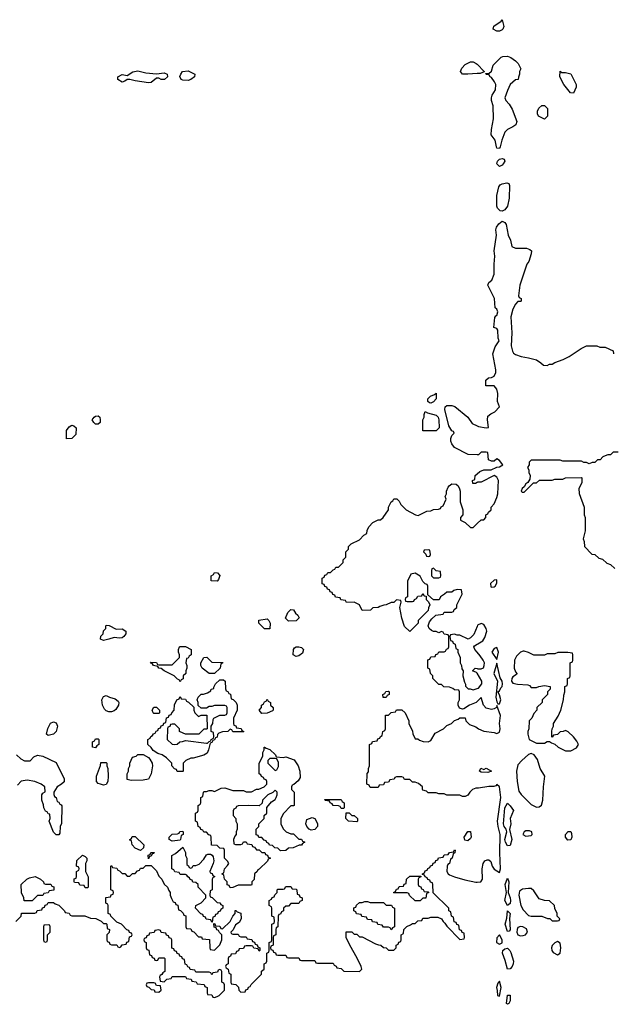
# Model space of a CAD drawing. Header units: inches. Extents: x 2701622 to 2964296, y 496201 to 720542.
# Tile 188 of 256: x 2776534 to 2781032, y 703503 to 710962. Entities that reach past the tile are written whole.
import ezdxf

# ---------------------------------------------------------------- set-up
doc = ezdxf.new("R2010")
doc.units = ezdxf.units.IN
doc.header["$MEASUREMENT"] = 0
for name, color, linetype in [('C7770', 7, 'Continuous'), ('C7771', 7, 'Continuous'), ('C7780', 7, 'Continuous'), ('C7781', 7, 'Continuous')]:
    doc.layers.add(name, color=color, linetype=linetype)

msp = doc.modelspace()

# ---------------------------------------------------------------- linework, layer by layer
at = {"layer": 'C7770', "color": 4, "elevation": 12}
for points in [[(2779650, 708058), (2779640.4, 708060.4), (2779626, 708070), (2779628, 708090), (2779646, 708110), (2779678, 708122), (2779690, 708132), (2779691.3, 708090), (2779670, 708068)], [(2779690, 707848), (2779588.4, 707848.4), (2779589.1, 707930.9), (2779598, 707950), (2779598, 707970), (2779607.3, 707992.7), (2779623.6, 707983.6), (2779690, 707964.7), (2779704.7, 707950), (2779711.3, 707930), (2779712, 707870)], [(2776890, 707786), (2776888, 707790), (2776889, 707850), (2776910, 707878), (2776930, 707890.8), (2776945.4, 707885.4), (2776962, 707870), (2776959.6, 707820.4), (2776930, 707788)], [(2777110, 707899), (2777095.3, 707910), (2777084, 707930), (2777098, 707950), (2777110, 707958), (2777130, 707962), (2777142, 707950), (2777144.7, 707930), (2777144.7, 707910), (2777130, 707899)], [(2779630, 706946), (2779598, 706942), (2779594, 706930), (2779612.7, 706912.7), (2779618, 706898), (2779630, 706894), (2779642, 706898), (2779646, 706910), (2779642, 706942)], [(2778030, 706708), (2777986, 706710), (2777986, 706750), (2778002, 706758), (2778010, 706774), (2778032.7, 706772.7), (2778051.1, 706751.1), (2778039.6, 706720.4)], [(2779670, 706806), (2779658, 706802), (2779654, 706790), (2779654, 706750), (2779670, 706734), (2779710, 706734), (2779722, 706738), (2779726, 706750), (2779722, 706782), (2779690, 706786)], [(2778570, 706406), (2778548.4, 706428.4), (2778566, 706470), (2778590, 706494), (2778610, 706492), (2778624.7, 706464.7), (2778642, 706450), (2778652, 706430), (2778630, 706408)], [(2778390, 706346), (2778346, 706390), (2778347.3, 706412.7), (2778410, 706422), (2778422, 706410), (2778432, 706390), (2778430, 706348)], [(2777265.4, 706345.4), (2777310, 706346), (2777338, 706330), (2777338, 706310), (2777324.7, 706290), (2777310, 706279), (2777290, 706275.3), (2777250, 706282), (2777210, 706268.7), (2777170, 706258), (2777146, 706270), (2777148.4, 706291.6), (2777166, 706310), (2777168.4, 706331.6), (2777186, 706350), (2777186, 706370), (2777190, 706374), (2777211.6, 706371.6)], [(2777750, 705946), (2777742, 705962), (2777730, 705966), (2777706, 705990), (2777628.4, 706028.4), (2777607.3, 706047.3), (2777588.4, 706048.4), (2777582, 706062), (2777548.4, 706068.4), (2777542, 706082), (2777530, 706086), (2777526, 706094), (2777570, 706092), (2777578, 706078), (2777590, 706074), (2777690, 706074), (2777746, 706130), (2777746, 706150), (2777738, 706170), (2777738, 706190), (2777746, 706210), (2777750, 706214), (2777790, 706214), (2777834, 706190), (2777834, 706150), (2777819.6, 706140.4), (2777810, 706126), (2777798, 706122), (2777794, 706090), (2777802, 706070), (2777802, 706050), (2777794, 706030), (2777794, 706010), (2777774, 705990), (2777772.7, 705967.3), (2777758, 705962)], [(2778630, 706138), (2778606, 706150), (2778608.4, 706191.6), (2778616.4, 706203.6), (2778628.9, 706211.1), (2778650, 706211), (2778670, 706204.7), (2778684.7, 706190), (2778676.8, 706163.2), (2778650, 706142)], [(2777970, 706008), (2777918, 706050), (2777908, 706070), (2777908, 706090), (2777928.7, 706131.3), (2777951.6, 706131.6), (2777990, 706094), (2778072.7, 706092.7), (2778070, 706086), (2778058, 706082), (2778054, 706050), (2778010, 706008)], [(2778230, 705566), (2778150, 705568), (2778142, 705582), (2778130, 705586), (2778111.6, 705568.4), (2778070, 705568), (2778043.6, 705556.4), (2778032.7, 705547.3), (2778030, 705526), (2778018, 705522), (2778010, 705506), (2777998, 705502), (2777990, 705486), (2777978, 705482), (2777966, 705430), (2777954.4, 705405.6), (2777930, 705389), (2777850, 705368), (2777830, 705368), (2777794, 705350), (2777774, 705330), (2777774, 705270), (2777770, 705266), (2777727.3, 705267.3), (2777722, 705282), (2777707.3, 705287.3), (2777686, 705310), (2777686, 705330), (2777648, 705370), (2777612.9, 705392.9), (2777582, 705402), (2777545.2, 705425.2), (2777530, 705448), (2777506, 705470), (2777506, 705510), (2777522, 705518), (2777527.3, 705532.7), (2777542, 705538), (2777547.3, 705552.7), (2777562, 705558), (2777567.3, 705572.7), (2777582, 705578), (2777587.3, 705592.7), (2777602, 705598), (2777607.3, 705612.7), (2777622, 705618), (2777627.3, 705632.7), (2777642, 705638), (2777647.3, 705672.7), (2777662, 705678), (2777667.3, 705692.7), (2777682, 705698), (2777686, 705710), (2777706, 705730), (2777708.4, 705771.6), (2777726, 705810), (2777742, 705818), (2777750, 705834), (2777758, 705818), (2777790, 705814), (2777798, 705798), (2777812.7, 705792.7), (2777852.7, 705752.7), (2777854, 705730), (2777862, 705710), (2777890, 705682), (2777910, 705694), (2777952.7, 705692.7), (2777954, 705590), (2777950, 705586), (2777930, 705586), (2777891.6, 705548.4), (2777790, 705548), (2777750, 705566), (2777746, 705570), (2777746, 705590), (2777710, 705626), (2777690, 705626), (2777678, 705622), (2777672.7, 705607.3), (2777658, 705602), (2777654, 705590), (2777652, 705510), (2777690, 705474), (2777710, 705472), (2777727.3, 705472.7), (2777748.4, 705491.6), (2777767.3, 705492.7), (2777790, 705502), (2777950, 705482), (2777958, 705482), (2777970, 705494), (2777982, 705498), (2777986, 705510), (2778002, 705518), (2778006, 705530), (2778002, 705562), (2777986, 705570), (2777986, 705610), (2777998, 705630), (2778000.4, 705659.6), (2778006, 705670), (2778050, 705694), (2778090, 705694), (2778102, 705698), (2778106, 705710), (2778106, 705750), (2778102, 705762), (2778090, 705766), (2778010, 705766), (2777990, 705758), (2777970, 705758), (2777950, 705746), (2777910, 705746), (2777887.3, 705767.3), (2777886, 705790), (2777878, 705810), (2777886, 705830), (2777908.4, 705851.6), (2777927.3, 705852.7), (2777956.4, 705863.6), (2777982, 705878), (2777986, 705890), (2778006, 705894), (2778006, 705906), (2778018, 705930), (2778050, 705962), (2778079.6, 705959.6), (2778092, 705950), (2778092.7, 705892.7), (2778098, 705878), (2778112, 705872), (2778118, 705858), (2778132.7, 705852.7), (2778138, 705818), (2778152.7, 705812.7), (2778174, 705790), (2778182, 705770), (2778182, 705730), (2778154, 705670), (2778154, 705630), (2778158, 705618), (2778172.7, 705612.7), (2778178, 705598), (2778212.7, 705592.7), (2778218, 705578), (2778234, 705570)], [(2777210, 705718), (2777190, 705726), (2777178, 705738), (2777162, 705770), (2777158, 705810), (2777170, 705834), (2777190, 705842), (2777214, 705830), (2777258, 705818), (2777279.8, 705799.8), (2777284.7, 705790), (2777282, 705770), (2777263.6, 705736.4), (2777250, 705726), (2777230, 705718)], [(2778370, 705706), (2778348, 705730), (2778366, 705750), (2778366, 705770), (2778382, 705778), (2778390, 705794), (2778402, 705798), (2778410, 705814), (2778418, 705798), (2778434, 705790), (2778434, 705770), (2778454, 705750), (2778454, 705730), (2778450, 705726), (2778410, 705708)], [(2779310, 705826), (2779288, 705828), (2779286, 705850), (2779302, 705858), (2779308.4, 705871.6), (2779330, 705874), (2779334, 705870), (2779334, 705850), (2779318, 705842)], [(2777550, 705706), (2777546, 705710), (2777538, 705730), (2777550, 705754), (2777570, 705754), (2777594, 705730), (2777594, 705710), (2777590, 705706)], [(2776750, 705538), (2776738, 705550), (2776748.9, 705591.1), (2776768, 705632), (2776790, 705642), (2776810, 705634), (2776822, 705610), (2776810.9, 705569.1), (2776790, 705548.7)], [(2777110, 705446), (2777086, 705450), (2777086, 705490), (2777102, 705498), (2777110, 705514), (2777130, 705514), (2777134, 705510), (2777134, 705470), (2777118, 705462)], [(2778530, 705372), (2778550, 705378), (2778614, 705354), (2778644.7, 705310), (2778658, 705270), (2778659.6, 705220.4), (2778643.6, 705196.4), (2778612.7, 705167.3), (2778598, 705162), (2778594, 705150), (2778594, 705130), (2778614, 705110), (2778614, 705010), (2778610, 705006), (2778590, 705006), (2778530, 704946), (2778512.7, 704907.3), (2778512, 704870), (2778531.6, 704831.6), (2778554, 704810), (2778590, 704794), (2778610, 704794), (2778650, 704754), (2778670, 704754), (2778678, 704738), (2778694, 704730), (2778678, 704722), (2778670, 704708), (2778652.7, 704707.3), (2778607.3, 704687.3), (2778570, 704686), (2778551.6, 704668.4), (2778510, 704666), (2778490, 704686), (2778467.3, 704687.3), (2778450, 704706), (2778427.3, 704707.3), (2778422, 704722), (2778407.3, 704727.3), (2778402, 704742), (2778387.3, 704747.3), (2778370, 704766), (2778347.3, 704767.3), (2778342, 704782), (2778327.3, 704787.3), (2778326, 704830), (2778346, 704850), (2778346, 704870), (2778386, 704910), (2778387.3, 704932.7), (2778406, 704950), (2778407.3, 704992.7), (2778443.1, 705036.9), (2778470, 705054), (2778478, 705070), (2778486, 705090), (2778486, 705110), (2778470, 705126), (2778452, 705108), (2778414, 705090), (2778394, 705070), (2778374, 705050), (2778372.7, 705027.3), (2778350, 705006), (2778270, 705008), (2778190, 705006), (2778178, 705002), (2778172, 704988), (2778158, 704982), (2778152.7, 704967.3), (2778152.7, 704932.7), (2778172, 704910), (2778172, 704890), (2778182, 704870), (2778182, 704830), (2778174, 704810), (2778174, 704790), (2778163.6, 704776.4), (2778154, 704750), (2778158, 704718), (2778170, 704714), (2778210, 704714), (2778222, 704718), (2778230, 704734), (2778250, 704734), (2778258, 704718), (2778292.7, 704712.7), (2778298, 704698), (2778312.7, 704692.7), (2778330, 704674), (2778350, 704674), (2778370, 704654), (2778392.7, 704652.7), (2778398, 704638), (2778412.7, 704632.7), (2778418, 704618), (2778434, 704610), (2778418, 704602), (2778412.7, 704587.3), (2778350, 704526), (2778338, 704522), (2778334, 704510), (2778314, 704490), (2778311.6, 704448.4), (2778294, 704430), (2778294, 704410), (2778290, 704406), (2778190, 704406), (2778150, 704388), (2778130, 704386), (2778122, 704402), (2778107.3, 704407.3), (2778106, 704430), (2778086, 704450), (2778082, 704482), (2778066, 704490), (2778082, 704498), (2778086, 704530), (2778110, 704554), (2778118, 704570), (2778110, 704586), (2778086, 704610), (2778086, 704670), (2778082, 704682), (2778050, 704686), (2778030, 704706), (2777987.3, 704707.3), (2777986, 704770), (2777982, 704782), (2777967.3, 704787.3), (2777950, 704806), (2777930, 704806), (2777922, 704822), (2777907.3, 704827.3), (2777902, 704842), (2777886, 704850), (2777882, 704882), (2777866, 704890), (2777866, 704950), (2777882, 704958), (2777886, 704970), (2777886, 705010), (2777902, 705018), (2777906, 705030), (2777906, 705070), (2777922, 705078), (2777926, 705110), (2777930, 705114), (2777950, 705114), (2777970, 705122), (2777990, 705122), (2778010, 705114), (2778060.4, 705139.6), (2778090, 705142), (2778150, 705122), (2778230, 705122), (2778250, 705112), (2778290, 705112), (2778330, 705132), (2778347.3, 705132.7), (2778386, 705150), (2778406, 705170), (2778406, 705190), (2778402, 705202), (2778387.3, 705207.3), (2778382, 705222), (2778367.3, 705227.3), (2778362, 705242), (2778348.4, 705248.4), (2778348, 705330), (2778376.4, 705383.6), (2778378, 705410), (2778386, 705430), (2778386, 705450), (2778390, 705452), (2778402, 705442), (2778430, 705434), (2778472.7, 705392.7), (2778478, 705378)], [(2777378, 705198), (2777350, 705206), (2777348.4, 705248.4), (2777358, 705270), (2777358, 705290), (2777368, 705310), (2777368, 705330), (2777390, 705374), (2777416.4, 705383.6), (2777430, 705394), (2777470, 705394), (2777510, 705372), (2777519.8, 705359.8), (2777538, 705330), (2777541, 705310), (2777530.6, 705249.4), (2777510, 705209), (2777470, 705201.2)], [(2778470, 705366), (2778430, 705366), (2778414, 705350), (2778414, 705330), (2778470, 705274), (2778482, 705278), (2778495.3, 705304.7), (2778495.3, 705335.3), (2778482, 705362)], [(2777170, 705164), (2777146, 705170), (2777130, 705175.3), (2777115.3, 705190), (2777115.3, 705230), (2777147.3, 705312.7), (2777150, 705334), (2777190, 705334), (2777194, 705330), (2777194, 705310), (2777202, 705290), (2777204.7, 705230), (2777202, 705190), (2777190, 705168)], [(2778970, 704986), (2778962, 705002), (2778950, 705006), (2778910, 705008), (2778902, 705022), (2778886, 705030), (2778882, 705042), (2778850, 705046), (2778846, 705054), (2778970, 705054), (2778978, 705038), (2778994, 705030), (2778994, 704990), (2778990, 704986)], [(2778743.1, 704823.1), (2778728.9, 704828.9), (2778709, 704849), (2778702, 704870), (2778710, 704902), (2778750, 704918), (2778771.1, 704911.1), (2778791.6, 704871.6), (2778792, 704850), (2778770, 704828)], [(2779050, 704934), (2779070, 704934), (2779094, 704910), (2779094, 704890), (2779090, 704886), (2779026, 704890), (2779006, 704910), (2779007.3, 704952.7), (2779030, 704954)], [(2777450, 704668), (2777410, 704686), (2777386, 704710), (2777382, 704742), (2777370, 704746), (2777368, 704752), (2777382, 704758), (2777387.3, 704772.7), (2777410, 704774), (2777474, 704710), (2777472.7, 704687.3)], [(2777690, 704738), (2777666, 704750), (2777666, 704770), (2777690, 704792), (2777730, 704794), (2777742, 704798), (2777747.3, 704812.7), (2777770, 704814), (2777774, 704810), (2777774, 704790), (2777758, 704782), (2777754, 704750), (2777750, 704746)], [(2779930, 704742), (2779907.3, 704747.3), (2779902, 704770), (2779930, 704812), (2779950, 704812), (2779954.8, 704770), (2779950, 704758)], [(2777830, 704534), (2777842, 704538), (2777850, 704554), (2777870, 704554), (2777894.6, 704565.4), (2777930, 704602), (2777950, 704634), (2777960.4, 704639.6), (2777979.6, 704639.6), (2777992, 704632), (2777999.6, 704619.6), (2778004.7, 704590), (2778001, 704570), (2777974, 704510), (2777978, 704498), (2777992.7, 704492.7), (2777998, 704478), (2778014, 704470), (2777998, 704462), (2777994, 704450), (2777994, 704370), (2777978, 704362), (2777974, 704330), (2777978, 704318), (2777992.7, 704312.7), (2778030, 704274), (2778052, 704272), (2778058, 704258), (2778074, 704250), (2778074, 704230), (2778058, 704222), (2778052.7, 704207.3), (2778038, 704202), (2778032.7, 704187.3), (2778018, 704182), (2778012.7, 704167.3), (2777998, 704162), (2777994, 704126), (2777990, 704126), (2777982, 704142), (2777947.3, 704147.3), (2777942, 704162), (2777927.3, 704167.3), (2777922, 704182), (2777907.3, 704187.3), (2777866, 704230), (2777868, 704252), (2777910, 704272), (2777946, 704310), (2777946, 704330), (2777886, 704390), (2777886, 704410), (2777870, 704426), (2777847.3, 704427.3), (2777842, 704442), (2777827.3, 704447.3), (2777822, 704462), (2777807.3, 704467.3), (2777802, 704482), (2777790, 704486), (2777750, 704486), (2777742, 704502), (2777710, 704506), (2777702, 704522), (2777686, 704530), (2777686, 704630), (2777714.6, 704645.4), (2777770, 704694), (2777791.6, 704651.6), (2777792, 704630), (2777802, 704610), (2777802, 704562), (2777812.7, 704552.7), (2777818, 704538)], [(2777030, 704386), (2777022, 704402), (2776990, 704406), (2776982, 704422), (2776950, 704426), (2776946, 704430), (2776947.3, 704452.7), (2776962, 704458), (2776966, 704470), (2776966, 704510), (2776982, 704518), (2776986, 704530), (2776982, 704542), (2776966, 704550), (2776968.4, 704591.6), (2777010, 704632), (2777030, 704622), (2777042, 704610), (2777042, 704590), (2777034, 704570), (2777034, 704510), (2777052.7, 704467.3), (2777054, 704390), (2777050, 704386)], [(2777510, 704606), (2777508, 704632), (2777522, 704638), (2777528.4, 704651.6), (2777552.7, 704652.7), (2777550, 704646), (2777538, 704642), (2777530, 704626), (2777518, 704622)], [(2776730, 704414), (2776770, 704414), (2776778, 704398), (2776792.7, 704392.7), (2776792.7, 704367.3), (2776758, 704362), (2776750, 704346), (2776718, 704342), (2776710, 704326), (2776670, 704326), (2776630, 704286), (2776567.3, 704287.3), (2776566, 704310), (2776548.4, 704348.4), (2776546, 704410), (2776588.4, 704451.6), (2776610, 704462), (2776651.6, 704471.6), (2776691.1, 704451.1), (2776714, 704430), (2776718, 704418)], [(2779530, 704286), (2779487.3, 704327.3), (2779482, 704342), (2779470, 704346), (2779370, 704346), (2779366, 704350), (2779382, 704358), (2779390, 704374), (2779402, 704378), (2779410, 704394), (2779442, 704398), (2779447.3, 704412.7), (2779462, 704418), (2779466, 704450), (2779490, 704474), (2779574, 704474), (2779572.7, 704467.3), (2779558, 704462), (2779554, 704450), (2779554, 704410), (2779558, 704398), (2779572.7, 704392.7), (2779578, 704378), (2779592.7, 704372.7), (2779598, 704358), (2779630, 704354), (2779634, 704350), (2779618, 704342), (2779612, 704308), (2779590, 704306), (2779570, 704286)], [(2779190, 704274), (2779290, 704274), (2779310, 704254), (2779352.7, 704252.7), (2779358, 704238), (2779374, 704230), (2779374, 704090), (2779358, 704082), (2779350, 704066), (2779342, 704082), (2779330, 704086), (2779290, 704086), (2779282, 704102), (2779247.3, 704107.3), (2779242, 704122), (2779207.3, 704127.3), (2779202, 704142), (2779170, 704146), (2779162, 704162), (2779127.3, 704167.3), (2779122, 704182), (2779087.3, 704187.3), (2779082, 704202), (2779066, 704210), (2779067.3, 704232.7), (2779082, 704238), (2779087.3, 704252.7), (2779110, 704274), (2779130, 704274), (2779150, 704282), (2779170, 704282)], [(2776750, 704106), (2776718, 704102), (2776714, 704090), (2776714, 703990), (2776718, 703978), (2776730, 703974), (2776742, 703978), (2776746, 703990), (2776746, 704030), (2776766, 704050), (2776766, 704090), (2776762, 704102)], [(2777590, 704066), (2777558, 704062), (2777552.7, 704047.3), (2777518, 704042), (2777512.7, 704027.3), (2777498, 704022), (2777492.7, 704007.3), (2777478, 704002), (2777474, 703990), (2777478, 703978), (2777494, 703970), (2777494, 703930), (2777498, 703918), (2777512.7, 703912.7), (2777518, 703878), (2777532.7, 703872.7), (2777538, 703858), (2777552.7, 703852.7), (2777558, 703838), (2777570, 703834), (2777582, 703838), (2777590, 703854), (2777630, 703854), (2777634, 703850), (2777634, 703750), (2777618, 703742), (2777612.7, 703727.3), (2777598, 703722), (2777594, 703710), (2777598, 703678), (2777630, 703674), (2777650, 703694), (2777682, 703698), (2777690, 703714), (2777790, 703714), (2777798, 703698), (2777832.7, 703692.7), (2777838, 703678), (2777872.7, 703672.7), (2777878, 703658), (2777932.7, 703652.7), (2777938, 703638), (2777954, 703630), (2777954, 703590), (2777958, 703578), (2777990, 703574), (2777998, 703558), (2778010, 703554), (2778030, 703562), (2778046, 703570), (2778086, 703610), (2778086, 703650), (2778082, 703662), (2778066, 703670), (2778066, 703750), (2778062, 703762), (2778050, 703766), (2778038, 703762), (2778032.7, 703747.3), (2777998, 703742), (2777990, 703726), (2777982, 703742), (2777970, 703746), (2777870, 703746), (2777862, 703762), (2777827.3, 703767.3), (2777822, 703782), (2777807.3, 703787.3), (2777802, 703802), (2777787.3, 703807.3), (2777782, 703842), (2777767.3, 703847.3), (2777762, 703862), (2777747.3, 703867.3), (2777742, 703882), (2777727.3, 703887.3), (2777722, 703902), (2777707.3, 703907.3), (2777702, 703922), (2777687.3, 703927.3), (2777686, 703990), (2777682, 704002), (2777667.3, 704007.3), (2777662, 704022), (2777647.3, 704027.3), (2777642, 704042), (2777607.3, 704047.3), (2777602, 704062)], [(2777550, 703666), (2777510, 703666), (2777498, 703662), (2777494, 703650), (2777498, 703638), (2777512.7, 703632.7), (2777530, 703614), (2777552.7, 703612.7), (2777558, 703598), (2777590, 703594), (2777606, 703610), (2777602, 703642), (2777570, 703646), (2777562, 703662)]]:
    msp.add_lwpolyline(points, close=True, dxfattribs=at)
for points in [[(2780000, 707666.2), (2779932.7, 707667.3), (2779830, 707722), (2779808.7, 707750), (2779802, 707770), (2779802, 707790), (2779808.4, 707811.6), (2779826, 707830), (2779822, 707842), (2779810, 707846), (2779785.2, 707885.2), (2779755.3, 708010), (2779758, 708030), (2779770, 708038), (2779810, 708038.8), (2779830.7, 708030.7), (2779930, 707951), (2779963.1, 707903.1), (2780000, 707885.3)], [(2780000, 707456.5), (2779987.3, 707447.3), (2779967.3, 707447.3), (2779966, 707470), (2779982, 707478), (2779986, 707510), (2780000, 707522)], [(2780000, 705797.6), (2779992, 705790), (2779942, 705770), (2779899.6, 705740.4), (2779890, 705738), (2779867.3, 705747.3), (2779858, 705770), (2779858, 705790), (2779866, 705810), (2779866, 705870), (2779862, 705882), (2779830, 705886), (2779816.4, 705896.4), (2779790, 705906), (2779748.4, 705908.4), (2779730, 705926), (2779710, 705926), (2779666, 705970), (2779666, 705990), (2779646, 706010), (2779642, 706042), (2779626, 706050), (2779627.3, 706112.7), (2779642, 706118), (2779650, 706134), (2779682, 706138), (2779687.3, 706152.7), (2779702, 706158), (2779710, 706174), (2779750, 706174), (2779762, 706178), (2779767.3, 706192.7), (2779782, 706198), (2779786, 706210), (2779786, 706290), (2779782, 706302), (2779750, 706306), (2779742, 706322), (2779730, 706326), (2779710, 706318), (2779690, 706328), (2779670, 706328), (2779654.6, 706334.6), (2779638, 706350), (2779628.9, 706368.9), (2779640.4, 706399.6), (2779656.4, 706423.6), (2779688.4, 706451.6), (2779742, 706458), (2779750, 706474), (2779810, 706474), (2779822, 706478), (2779827.3, 706492.7), (2779846, 706510), (2779846, 706530), (2779886, 706610), (2779882, 706642), (2779850, 706646), (2779823.6, 706636.4), (2779810, 706626), (2779770, 706626), (2779754, 706610), (2779722, 706590), (2779712.7, 706567.3), (2779670, 706566), (2779626, 706606), (2779626, 706670), (2779622, 706682), (2779607.3, 706687.3), (2779590, 706706), (2779570, 706746), (2779530, 706768), (2779498, 706762), (2779472.7, 706707.3), (2779474, 706590), (2779458, 706582), (2779454, 706570), (2779458, 706558), (2779470, 706554), (2779510, 706554), (2779522, 706558), (2779526, 706570), (2779542, 706578), (2779550, 706594), (2779582, 706598), (2779590, 706614), (2779598, 706598), (2779614, 706594), (2779614, 706570), (2779632.7, 706552.7), (2779642, 706530), (2779632.7, 706507.3), (2779630, 706486), (2779554, 706410), (2779554, 706390), (2779490, 706326), (2779450, 706366), (2779428.9, 706428.9), (2779415.3, 706510), (2779426, 706550), (2779422, 706562), (2779390, 706566), (2779370, 706546), (2779350, 706546), (2779311.6, 706528.4), (2779292.7, 706527.3), (2779263.6, 706516.4), (2779251.6, 706508.4), (2779210, 706506), (2779191.6, 706488.4), (2779130, 706486), (2779108.4, 706528.4), (2779090, 706538), (2779070, 706548), (2779010, 706546), (2779002, 706562), (2778967.3, 706567.3), (2778962, 706582), (2778927.3, 706587.3), (2778922, 706602), (2778907.3, 706607.3), (2778902, 706622), (2778887.3, 706627.3), (2778882, 706642), (2778867.3, 706647.3), (2778862, 706662), (2778847.3, 706667.3), (2778842, 706682), (2778827.3, 706687.3), (2778826, 706730), (2778842, 706738), (2778847.3, 706752.7), (2778862, 706758), (2778870, 706774), (2778890, 706774), (2778910, 706794), (2778922, 706798), (2778930, 706814), (2778950, 706814), (2778986, 706850), (2778986, 706870), (2779006, 706890), (2779006, 706930), (2779026, 706950), (2779026, 706970), (2779046, 706990), (2779110, 707022), (2779143.1, 707056.9), (2779166, 707070), (2779168.4, 707091.6), (2779180.4, 707119.6), (2779210, 707154), (2779250, 707172), (2779267.3, 707172.7), (2779288.4, 707191.6), (2779328, 707250), (2779328.7, 707270), (2779348.7, 707310), (2779362, 707318), (2779370, 707332), (2779392.7, 707332.7), (2779410, 707314), (2779422, 707290), (2779462, 707250), (2779534, 707210), (2779554.6, 707205.4), (2779620.4, 707239.6), (2779650, 707242), (2779670, 707252), (2779707.3, 707252.7), (2779722, 707258), (2779728, 707272), (2779742, 707278), (2779766, 707330), (2779758, 707350), (2779768, 707370), (2779768, 707390), (2779780.2, 707419.8), (2779788.9, 707431.1), (2779810, 707444.7), (2779842, 707442), (2779858, 707430), (2779867.1, 707407.1), (2779871.3, 707390), (2779872, 707310), (2779891.6, 707248.4), (2779892, 707210), (2779874, 707190), (2779874, 707170), (2779910, 707154), (2779950, 707114), (2779970, 707114), (2780000, 707144)], [(2780000, 706366), (2779975.3, 706304.7), (2779950, 706278), (2779931.6, 706268.4), (2779870, 706298), (2779850, 706298), (2779830, 706306), (2779798, 706302), (2779794, 706290), (2779798, 706258), (2779812.7, 706252.7), (2779818, 706238), (2779834, 706230), (2779838, 706198), (2779854, 706190), (2779854, 706170), (2779871.1, 706131.1), (2779872, 706090), (2779882, 706070), (2779883.6, 706043.6), (2779894, 706030), (2779892, 705990), (2779903.6, 705943.6), (2779912, 705928), (2779912, 705912), (2779932, 705892), (2779948, 705892), (2779970, 705884.7), (2780000, 705894.7)], [(2780000, 706169.6), (2779982, 706190), (2779975.3, 706210), (2779981.2, 706218.8), (2780000, 706231.3)], [(2780000, 706010.9), (2779996.5, 706016.5), (2779966, 706030), (2779986, 706050), (2780000, 706046)], [(2780000, 705140.3), (2779990, 705141.2), (2779964.7, 705130), (2779944.7, 705110), (2779930, 705086), (2779910, 705078), (2779890, 705078), (2779870, 705086), (2779770, 705088), (2779750, 705098), (2779710, 705098), (2779690, 705106), (2779630, 705106), (2779616.4, 705116.4), (2779590, 705126), (2779586, 705130), (2779586, 705150), (2779556.4, 705176.4), (2779530, 705186), (2779510, 705186), (2779490, 705206), (2779450, 705206), (2779442, 705222), (2779430, 705226), (2779390, 705226), (2779378, 705222), (2779372.7, 705207.3), (2779338, 705202), (2779330, 705186), (2779298, 705182), (2779290, 705166), (2779258, 705162), (2779250, 705146), (2779190, 705146), (2779182, 705162), (2779166, 705170), (2779168, 705250), (2779176.4, 705263.6), (2779178, 705290), (2779186, 705310), (2779186, 705470), (2779202, 705478), (2779207.3, 705492.7), (2779242, 705498), (2779247.3, 705512.7), (2779262, 705518), (2779267.3, 705532.7), (2779282, 705538), (2779286, 705570), (2779302, 705578), (2779306, 705590), (2779307.3, 705692.7), (2779330, 705694), (2779350, 705714), (2779382, 705718), (2779390, 705734), (2779430, 705734), (2779454, 705710), (2779482, 705650), (2779482, 705630), (2779511.6, 705571.6), (2779512.7, 705552.7), (2779530, 705514), (2779550, 705514), (2779563.6, 705503.6), (2779592.7, 705492.7), (2779630, 705492), (2779650, 705502), (2779683.1, 705556.9), (2779746, 705590), (2779770, 705614), (2779806, 705630), (2779830, 705654), (2779856.4, 705663.6), (2779870, 705674), (2779910, 705674), (2779914, 705650), (2779942, 705622), (2779990, 705604.7), (2780000, 705597.9)], [(2776510, 705392), (2776542, 705362), (2776570, 705346), (2776612.9, 705347.1), (2776642, 705378), (2776670, 705391.3), (2776710, 705382), (2776810, 705334), (2776871.3, 705210), (2776870.9, 705189.1), (2776852, 705170), (2776818, 705150), (2776792, 705110), (2776792.7, 705092.7), (2776798, 705078), (2776812, 705070), (2776818, 705038), (2776830, 705034), (2776838, 705018), (2776850, 705014), (2776852.7, 705007.3), (2776851.6, 704871.6), (2776842, 704850), (2776839.6, 704800.4), (2776830, 704786), (2776810, 704786), (2776790, 704806), (2776758, 704890), (2776766, 704910), (2776762, 704942), (2776750, 704946), (2776742, 704962), (2776730, 704966), (2776718, 704990), (2776714.6, 705014.6), (2776702, 705050), (2776702, 705090), (2776710, 705102), (2776727.3, 705112.7), (2776726, 705150), (2776698, 705170), (2776648, 705190), (2776590, 705201.2), (2776546.4, 705193.6), (2776516.9, 705163.1)], [(2776506, 704130), (2776546, 704170), (2776547.3, 704192.7), (2776650, 704194), (2776662, 704198), (2776667.3, 704212.7), (2776702, 704218), (2776707.3, 704232.7), (2776722, 704238), (2776727.3, 704252.7), (2776742, 704258), (2776750, 704274), (2776790, 704274), (2776803.6, 704263.6), (2776830, 704254), (2776874, 704210), (2776878, 704198), (2776910, 704194), (2776918, 704178), (2776930, 704174), (2777027.3, 704172.7), (2777070, 704154), (2777111.6, 704151.6), (2777152.7, 704132.7), (2777170, 704114), (2777190, 704114), (2777194, 704110), (2777198, 704078), (2777214, 704070), (2777212.7, 704047.3), (2777194, 704030), (2777194, 703990), (2777198, 703978), (2777212.7, 703972.7), (2777218, 703958), (2777230, 703954), (2777270, 703954), (2777278, 703938), (2777290, 703934), (2777302, 703938), (2777310, 703954), (2777342, 703958), (2777347.3, 703972.7), (2777362, 703978), (2777367.3, 704012.7), (2777382, 704018), (2777386, 704030), (2777382, 704042), (2777367.3, 704047.3), (2777362, 704062), (2777347.3, 704067.3), (2777306, 704110), (2777270, 704126), (2777226, 704170), (2777222, 704182), (2777206, 704190), (2777206, 704250), (2777202, 704262), (2777186, 704270), (2777187.3, 704312.7), (2777222, 704318), (2777227.3, 704332.7), (2777242, 704338), (2777246, 704350), (2777242, 704362), (2777226, 704370), (2777226, 704550), (2777230, 704554), (2777238, 704538), (2777270, 704534), (2777278, 704518), (2777290, 704514), (2777310, 704494), (2777330, 704494), (2777350, 704474), (2777370, 704474), (2777390, 704494), (2777410, 704494), (2777427.3, 704512.7), (2777442, 704518), (2777450, 704534), (2777470, 704534), (2777490, 704554), (2777530, 704554), (2777570, 704514), (2777590, 704474), (2777611.6, 704451.6), (2777630, 704414), (2777654, 704390), (2777663.6, 704363.6), (2777674, 704350), (2777674, 704330), (2777683.6, 704303.6), (2777698, 704278), (2777712.7, 704272.7), (2777718, 704258), (2777732.7, 704252.7), (2777738, 704218), (2777752.7, 704212.7), (2777772.7, 704192.7), (2777778, 704178), (2777792.7, 704172.7), (2777794, 704090), (2777798, 704078), (2777830, 704074), (2777838, 704058), (2777852.7, 704052.7), (2777890, 704014), (2777912.7, 704012.7), (2777918, 703998), (2777972.7, 703992.7), (2777974, 703930), (2777978, 703918), (2778010, 703914), (2778050, 703954), (2778066, 703990), (2778066, 704030), (2778047.3, 704047.3), (2778042, 704062), (2778027.3, 704067.3), (2778022, 704082), (2778007.3, 704087.3), (2778006, 704114), (2778012.7, 704112.7), (2778018, 704098), (2778050, 704094), (2778058, 704078), (2778070, 704074), (2778128, 704130), (2778148.4, 704171.6), (2778166, 704190), (2778167.3, 704212.7), (2778172.7, 704212.7), (2778182, 704202), (2778210, 704194), (2778212, 704150), (2778196.9, 704123.1), (2778170, 704106), (2778152.7, 704067.3), (2778134, 704050), (2778138, 704038), (2778150, 704034), (2778190, 704034), (2778198, 704018), (2778210, 704014), (2778250, 704014), (2778258, 703998), (2778292.7, 703992.7), (2778298, 703978), (2778312.7, 703972.7), (2778318, 703958), (2778332.7, 703952.7), (2778338, 703938), (2778354, 703930), (2778354, 703910), (2778350, 703906), (2778342, 703922), (2778307.3, 703927.3), (2778302, 703942), (2778290, 703946), (2778250, 703946), (2778238, 703942), (2778230, 703926), (2778198, 703922), (2778192.7, 703907.3), (2778178, 703902), (2778170, 703886), (2778138, 703882), (2778132.7, 703867.3), (2778118, 703862), (2778114, 703850), (2778114, 703810), (2778098, 703802), (2778094, 703790), (2778098, 703778), (2778114, 703770), (2778118, 703738), (2778134, 703730), (2778134, 703670), (2778138, 703658), (2778172.7, 703652.7), (2778192.7, 703632.7), (2778194, 703610), (2778210, 703594), (2778242, 703598), (2778247.3, 703612.7), (2778262, 703618), (2778267.3, 703632.7), (2778282, 703638), (2778287.3, 703652.7), (2778366, 703730), (2778367.3, 703752.7), (2778386, 703770), (2778386, 703810), (2778402, 703818), (2778406, 703830), (2778406, 703890), (2778422, 703898), (2778426, 703910), (2778426, 703970), (2778442, 703978), (2778446, 703990), (2778446, 704110), (2778462, 704118), (2778466, 704130), (2778462, 704162), (2778446, 704170), (2778446, 704230), (2778442, 704242), (2778426, 704250), (2778426, 704290), (2778442, 704298), (2778447.3, 704312.7), (2778462, 704318), (2778467.3, 704332.7), (2778486, 704350), (2778486, 704370), (2778490, 704374), (2778530, 704374), (2778542, 704378), (2778550, 704394), (2778590, 704394), (2778598, 704378), (2778630, 704374), (2778634, 704370), (2778638, 704338), (2778652.7, 704332.7), (2778658, 704318), (2778674, 704310), (2778674, 704290), (2778658, 704282), (2778650, 704266), (2778590, 704266), (2778570, 704246), (2778550, 704246), (2778534, 704230), (2778534, 704210), (2778518, 704202), (2778510, 704186), (2778498, 704182), (2778494, 704170), (2778491.6, 704088.4), (2778478, 704082), (2778474, 704070), (2778474, 704030), (2778458, 704022), (2778454, 704010), (2778454, 703950), (2778438, 703942), (2778434, 703930), (2778438, 703918), (2778452.7, 703912.7), (2778458, 703898), (2778472.7, 703892.7), (2778478, 703878), (2778490, 703874), (2778550, 703874), (2778558, 703858), (2778570, 703854), (2778650, 703854), (2778658, 703838), (2778670, 703834), (2778770, 703834), (2778778, 703818), (2778790, 703814), (2778910, 703814), (2778918, 703798), (2778932.7, 703792.7), (2778938, 703778), (2778970, 703774), (2778990, 703754), (2779110, 703752), (2779128, 703770), (2779122, 703790), (2779092.1, 703852.1), (2779035.3, 703950), (2779008, 704010), (2779007.3, 704052.7), (2779051.6, 704051.6), (2779070, 704034), (2779090, 704034), (2779110, 704014), (2779130, 704014), (2779230, 703962), (2779252.7, 703952.7), (2779271.6, 703951.6), (2779290, 703934), (2779311.6, 703931.6), (2779330, 703914), (2779370, 703914), (2779386, 703930), (2779386, 703950), (2779402, 703958), (2779407.3, 703972.7), (2779422, 703978), (2779426, 703990), (2779426, 704030), (2779442, 704038), (2779446, 704070), (2779467.3, 704092.7), (2779496.4, 704103.6), (2779510, 704114), (2779530, 704114), (2779550, 704134), (2779582, 704138), (2779590, 704154), (2779630, 704154), (2779650, 704162), (2779703.6, 704163.6), (2779731.3, 704151.3), (2779742, 704130), (2779756.9, 704116.9), (2779770, 704094), (2779870, 703994), (2779902, 703998), (2779906, 704010), (2779902, 704042), (2779887.3, 704047.3), (2779882, 704062), (2779867.3, 704067.3), (2779862, 704102), (2779847.3, 704107.3), (2779842, 704122), (2779827.3, 704127.3), (2779822, 704162), (2779806, 704170), (2779802, 704202), (2779786, 704210), (2779786, 704230), (2779667.3, 704347.3), (2779666, 704410), (2779662, 704422), (2779647.3, 704427.3), (2779642, 704442), (2779627.3, 704447.3), (2779622, 704462), (2779607.3, 704467.3), (2779602, 704482), (2779586, 704486), (2779586, 704490), (2779602, 704498), (2779607.3, 704512.7), (2779622, 704518), (2779627.3, 704532.7), (2779642, 704538), (2779647.3, 704552.7), (2779662, 704558), (2779667.3, 704572.7), (2779682, 704578), (2779687.3, 704592.7), (2779702, 704598), (2779707.3, 704612.7), (2779742, 704618), (2779750, 704634), (2779782, 704638), (2779790, 704654), (2779822, 704658), (2779830, 704674), (2779834, 704670), (2779832, 704650), (2779818, 704642), (2779812, 704610), (2779798, 704602), (2779791.6, 704568.4), (2779778, 704562), (2779774, 704550), (2779772, 704510), (2779782, 704490), (2779790, 704484.7), (2779827.9, 704467.9), (2779906.6, 704446.6), (2779990, 704428.4), (2780000, 704429)]]:
    msp.add_lwpolyline(points, dxfattribs=at)
at = {"layer": 'C7771', "color": 4, "elevation": 12}
msp.add_lwpolyline([(2780000, 710553.8), (2779930, 710549.3), (2779889.4, 710549.4), (2779875.3, 710570), (2779884.7, 710595.3), (2779910, 710622), (2779950, 710642), (2779970, 710642), (2779994, 710630), (2780000, 710624)], dxfattribs=at)
for points in [[(2777570, 710551), (2777630, 710558.8), (2777651, 710550), (2777654.8, 710530), (2777632.1, 710507.9), (2777606, 710510), (2777590, 710518), (2777570, 710518), (2777530, 710486), (2777510, 710483.7), (2777410, 710498), (2777370, 710509), (2777350, 710508.7), (2777330, 710495.3), (2777310, 710489.2), (2777278, 710510), (2777278, 710530), (2777310, 710546), (2777350, 710538), (2777392.1, 710567.9), (2777430, 710575.5), (2777490, 710560.5)], [(2777810, 710502), (2777770, 710504), (2777758, 710510), (2777749.1, 710530.9), (2777755.3, 710550), (2777769.3, 710570.7), (2777810, 710574.8), (2777862, 710550), (2777858, 710530), (2777830, 710508.7)]]:
    msp.add_lwpolyline(points, close=True, dxfattribs=at)
at = {"layer": 'C7780', "color": 4, "elevation": 12}
for points in [[(2780173.8, 710000), (2780170, 709985.2), (2780149.6, 709989.6), (2780147.5, 710000)], [(2780000, 707885.3), (2780010, 707880.5), (2780069.1, 707870.9), (2780087.3, 707872.7), (2780079.6, 707930), (2780082, 707958), (2780104.7, 707975.3), (2780135.3, 707990), (2780168.7, 708030), (2780156, 708070), (2780158.4, 708130), (2780150, 708162), (2780130, 708189), (2780067.3, 708187.3), (2780066, 708230), (2780086, 708250), (2780110, 708252), (2780130, 708262), (2780141.2, 708290), (2780142.7, 708310), (2780119, 708430), (2780137.2, 708482.8), (2780168, 708530), (2780159, 708550), (2780157.2, 708610), (2780150, 708622), (2780126, 708630), (2780134.6, 708705.4), (2780142, 708718), (2780150, 708722), (2780157.2, 708750), (2780150, 708768), (2780138, 708778), (2780132.7, 708850), (2780082, 708950), (2780088, 708970), (2780112.3, 708987.7), (2780130, 709034), (2780129.2, 709110), (2780134, 709170), (2780129.2, 709210), (2780146.6, 709330), (2780140.9, 709370), (2780146.6, 709390), (2780164.4, 709415.6), (2780190, 709436), (2780210, 709426.8), (2780219.3, 709410), (2780235.5, 709330), (2780252.1, 709292.1), (2780262.8, 709242.8), (2780290.5, 709230.5), (2780374, 709230), (2780401, 709221), (2780412, 709210), (2780411.1, 709188.9), (2780391, 709129), (2780378, 709110), (2780324.7, 708950), (2780314, 708870), (2780318, 708858), (2780334, 708850), (2780334, 708830), (2780330, 708826), (2780310, 708826), (2780290, 708806), (2780271.3, 708770), (2780254.8, 708710), (2780264.4, 708590), (2780259.1, 708490), (2780267.3, 708450), (2780275.3, 708435.3), (2780290, 708424.7), (2780334, 708410), (2780390, 708401), (2780450, 708384.7), (2780483.6, 708363.6), (2780503.6, 708343.6), (2780530, 708342), (2780548.9, 708351.1), (2780570, 708352), (2780590, 708364.7), (2780652.9, 708387.1), (2780698, 708410), (2780788, 708470), (2780830, 708491.3), (2780908.4, 708491.6), (2780930, 708482), (2780970, 708482), (2781030, 708454), (2781034, 708430)], [(2780000, 707522), (2780020.4, 707539.6), (2780050, 707552), (2780107.3, 707552.7), (2780148.7, 707571.3), (2780170, 707574), (2780194, 707590), (2780170, 707622.7), (2780150, 707634), (2780130, 707618), (2780110, 707618), (2780087.3, 707627.3), (2780082, 707682), (2780070, 707686), (2780030, 707686), (2780010, 707666), (2780000, 707666.2)], [(2781070, 707686), (2781030, 707686), (2781010, 707666), (2780990, 707666), (2780970, 707658), (2780954, 707650), (2780931.6, 707628.4), (2780912.7, 707627.3), (2780891.6, 707608.4), (2780872.7, 707607.3), (2780850, 707598), (2780830, 707608), (2780808.4, 707608.4), (2780790, 707618), (2780650, 707618), (2780630, 707626), (2780410, 707626), (2780394, 707610), (2780394, 707590), (2780382, 707570), (2780391.6, 707551.6), (2780392.7, 707532.7), (2780402, 707510), (2780399.6, 707480.4), (2780384.7, 707455.3), (2780370, 707446), (2780358, 707422), (2780342, 707410), (2780334, 707390), (2780342, 707382), (2780356.4, 707383.6), (2780427.3, 707452.7), (2780450, 707454), (2780472.7, 707472.7), (2780570, 707474), (2780590, 707482), (2780650, 707482), (2780670, 707492), (2780790, 707494), (2780794, 707490), (2780792.7, 707452.7), (2780772, 707410), (2780772.7, 707372.7), (2780812, 707270), (2780812, 707210), (2780818, 707190), (2780818, 707090), (2780804.7, 707030), (2780811.6, 707008.4), (2780814, 706970), (2780870, 706914), (2780891.6, 706911.6), (2780923.6, 706883.6), (2780950, 706874), (2780983.6, 706843.6), (2781010, 706834), (2781043.6, 706803.6)], [(2780000, 707144), (2780030, 707174), (2780050, 707174), (2780066, 707190), (2780066, 707210), (2780082, 707218), (2780086, 707230), (2780106, 707250), (2780106, 707270), (2780130, 707294), (2780150, 707342), (2780156.3, 707370), (2780161.2, 707470), (2780150, 707495.3), (2780130, 707508), (2780030, 707458), (2780002, 707458), (2780000, 707456.5)], [(2780000, 706231.3), (2780005.2, 706234.8), (2780044.7, 706255.3), (2780058.6, 706281.4), (2780072.7, 706330), (2780069.2, 706350), (2780050, 706379), (2780030, 706388.7), (2780004, 706376), (2780000, 706366)], [(2780000, 706046), (2780004.7, 706044.7), (2780030, 706044.7), (2780048.9, 706051.1), (2780053.2, 706070), (2780056, 706090), (2780046, 706110), (2780023.3, 706143.3), (2780000, 706169.6)], [(2780000, 705894.7), (2780010, 705898), (2780037.2, 705930), (2780037.2, 705950), (2780000, 706010.9)], [(2780000, 705597.9), (2780010.6, 705590.6), (2780052.4, 705572.4), (2780130, 705563), (2780150, 705554), (2780170, 705564.7), (2780175.1, 705590), (2780169.6, 705630), (2780176.3, 705690), (2780150, 705766), (2780146, 705750), (2780130, 705740.9), (2780110, 705737), (2780070, 705746), (2780049.2, 705770), (2780030, 705826), (2780000, 705797.6)], [(2780000, 704429), (2780029.4, 704430.6), (2780040.9, 704450), (2780038.7, 704530), (2780045.1, 704570), (2780059, 704590), (2780076.8, 704596.8), (2780090, 704596), (2780103.5, 704583.5), (2780114.8, 704550), (2780130, 704526), (2780170, 704502), (2780177, 704530), (2780171.8, 704650), (2780174, 704790), (2780158.9, 704850), (2780155.1, 704890), (2780180.4, 705070), (2780169, 705149), (2780150, 705168), (2780142, 705158), (2780127.3, 705152.7), (2780088.1, 705151.9), (2780010, 705139.3), (2780000, 705140.3)]]:
    msp.add_lwpolyline(points, dxfattribs=at)
at = {"layer": 'C7780', "color": 4}
for points, elevation in [([(2780170, 709849.2), (2780149.6, 709869.6), (2780154, 709890), (2780170, 709906), (2780190, 709911), (2780204.7, 709904.7), (2780211, 709890), (2780198.8, 709870), (2780190, 709859)], 12), ([(2780190, 709511.6), (2780173.8, 709513.8), (2780154.5, 709534.5), (2780149.6, 709550), (2780149.6, 709630), (2780165.1, 709694.9), (2780174, 709710), (2780190, 709719.1), (2780225.4, 709725.4), (2780239.8, 709719.8), (2780245.4, 709705.4), (2780244.4, 709610), (2780230.3, 709550), (2780210, 709520.7)], 12), ([(2780150, 706718), (2780130, 706715.3), (2780102, 706690), (2780105.4, 706665.4), (2780110, 706662), (2780130, 706664.7), (2780138, 706670), (2780150, 706694)], 12), ([(2780150, 706206), (2780130, 706198), (2780112, 706170), (2780150, 706114), (2780161.2, 706170)], 12), ([(2780350, 706179), (2780330, 706169.2), (2780298.8, 706141.2), (2780283.1, 706110), (2780280.7, 706050), (2780290, 706022), (2780302, 706010), (2780298, 706002), (2780270, 705984), (2780263.8, 705970), (2780262, 705950), (2780270, 705936), (2780307.5, 705927.5), (2780383.6, 705923.6), (2780396.9, 705916.9), (2780410, 705902), (2780450, 705902), (2780468.9, 705911.1), (2780510, 705918), (2780554, 705910), (2780554, 705890), (2780534, 705870), (2780534, 705850), (2780494, 705810), (2780494, 705790), (2780454, 705750), (2780454, 705730), (2780430, 705706), (2780414, 705670), (2780394, 705650), (2780392, 705590), (2780384.7, 705570), (2780384.7, 705550), (2780394, 705510), (2780450, 705482), (2780510, 705482), (2780530, 705494), (2780550, 705494), (2780563.6, 705483.6), (2780590, 705474), (2780614, 705450), (2780670, 705422), (2780710, 705422), (2780754.6, 705445.4), (2780768, 705470), (2780755.5, 705495.5), (2780730, 705528.7), (2780690, 705568), (2780670, 705578), (2780651.6, 705568.4), (2780630, 705566), (2780610, 705546), (2780578, 705542), (2780570, 705526), (2780566, 705530), (2780566, 705570), (2780568, 705590), (2780578, 705610), (2780578, 705630), (2780613.6, 705686.4), (2780634, 705730), (2780654, 705810), (2780656.4, 705843.6), (2780666, 705870), (2780666, 705910), (2780682, 705918), (2780686, 705930), (2780686, 705970), (2780702, 705978), (2780706, 705990), (2780706, 706090), (2780722, 706098), (2780726, 706110), (2780726, 706150), (2780722, 706162), (2780687.3, 706167.3), (2780612.7, 706167.3), (2780590, 706158), (2780530, 706158), (2780510, 706148), (2780430, 706148), (2780388.9, 706168.9), (2780358, 706178)], 12), ([(2780150, 706086), (2780127.3, 706010), (2780154.8, 705950), (2780142.8, 705830), (2780150, 705794), (2780158, 705778), (2780170, 705778), (2780179.3, 705810), (2780170, 705848), (2780158, 705870), (2780170, 705878), (2780179.5, 705900.5), (2780189, 705910), (2780192.3, 705930), (2780189, 705950), (2780175.9, 705975.9)], 12), ([(2780410, 705402), (2780390, 705395.3), (2780338, 705350), (2780310, 705318), (2780298.8, 705270), (2780304, 705190), (2780317.3, 705117.3), (2780333.2, 705093.2), (2780410, 705016), (2780450, 704996), (2780470, 704998), (2780489, 705011), (2780497.2, 705050), (2780502.7, 705150), (2780513.2, 705230), (2780479, 705290), (2780458, 705358), (2780433.2, 705393.2)], 12), ([(2780082, 705258), (2780030, 705262), (2780018, 705270), (2780029.5, 705290.5), (2780050, 705282), (2780070, 705290.6), (2780110, 705268)], 8), ([(2780230, 704703.7), (2780214.7, 704730), (2780211.2, 704750), (2780225.6, 704810), (2780219.5, 704830), (2780206.2, 704850), (2780201.5, 704870), (2780210, 704991.3), (2780230, 705026), (2780250, 705006.8), (2780274.8, 704970), (2780250.4, 704910), (2780255.3, 704870), (2780246.4, 704826.4), (2780262.3, 704750), (2780250, 704706)], 8), ([(2780396.5, 704816.5), (2780370, 704816), (2780358, 704810), (2780346, 704790), (2780370, 704776), (2780410, 704782), (2780418, 704790), (2780415.3, 704810)], 12), ([(2780686.8, 704746.8), (2780669, 704770), (2780669.2, 704790), (2780690, 704810.8), (2780710, 704811), (2780715.9, 704795.9), (2780717.3, 704770), (2780710, 704749)], 8), ([(2780230, 704252.3), (2780211.5, 704290), (2780222.9, 704350), (2780212.3, 704410), (2780230, 704458), (2780240.4, 704430), (2780236.4, 704350), (2780251.5, 704310), (2780254.3, 704290), (2780250, 704266)], 8), ([(2780390, 704381.2), (2780344, 704376), (2780321.4, 704358.6), (2780317.3, 704330), (2780330.6, 704250), (2780350, 704218.8), (2780390, 704176), (2780410, 704171), (2780491.1, 704171.1), (2780532.7, 704152.7), (2780551.6, 704151.6), (2780570, 704134), (2780610, 704134), (2780622, 704138), (2780626, 704150), (2780606, 704170), (2780606, 704190), (2780588.4, 704228.4), (2780586, 704250), (2780550, 704286), (2780510, 704288), (2780470, 704302), (2780430, 704362), (2780410, 704379)], 12), ([(2780230, 704055.3), (2780212, 704110), (2780224.4, 704155.6), (2780230, 704211.3), (2780250.4, 704190), (2780246.4, 704153.6), (2780250, 704066), (2780242, 704058)], 8), ([(2780330, 704092.3), (2780310, 704084), (2780303.8, 704070), (2780302.4, 704050), (2780308.8, 704028.8), (2780330, 704020.7), (2780350, 704022.8), (2780368, 704030), (2780382, 704050), (2780373.6, 704073.6), (2780346, 704090)], 12), ([(2780170, 704028), (2780150, 704006), (2780147.3, 703970), (2780170, 703957.3), (2780190, 703968), (2780189, 703990)], 12), ([(2780610, 703978), (2780590, 703968), (2780570, 703948), (2780562.8, 703930), (2780566, 703910), (2780575.3, 703895.3), (2780610, 703878), (2780628.9, 703891.1), (2780635.3, 703930), (2780630, 703966)], 12), ([(2780230, 703769), (2780213.5, 703833.5), (2780192.6, 703890), (2780194.7, 703910), (2780210, 703922.3), (2780230, 703927), (2780247, 703910), (2780254.8, 703894.8), (2780274.9, 703830), (2780273.7, 703810), (2780265.5, 703790), (2780250, 703772.3)], 8), ([(2780170, 703678), (2780156.9, 703663.1), (2780146, 703630), (2780152, 703608), (2780154, 703570), (2780170, 703564.7), (2780182.7, 703630)], 12), ([(2780230, 703502.7), (2780223.7, 703510), (2780230, 703571), (2780250, 703571.3), (2780250, 703528), (2780241, 703510)], 8)]:
    msp.add_lwpolyline(points, close=True, dxfattribs=dict(at, elevation=elevation))
at = {"layer": 'C7781', "color": 4, "elevation": 12}
for points in [[(2780150, 710874), (2780122.7, 710890), (2780127.8, 710912.2), (2780182, 710950), (2780190, 710962), (2780204, 710910), (2780196, 710890), (2780190, 710886), (2780170, 710874.5)], [(2780642, 710562), (2780670, 710562), (2780711.6, 710551.6), (2780752, 710470), (2780752, 710450), (2780730, 710406), (2780708.9, 710408.9), (2780658, 710470), (2780628, 710530), (2780628.4, 710571.6)], [(2780510, 710208), (2780466, 710230), (2780458, 710250), (2780458, 710270), (2780468.4, 710291.6), (2780490, 710312), (2780511.6, 710311.6), (2780534, 710290), (2780534, 710230)]]:
    msp.add_lwpolyline(points, close=True, dxfattribs=at)
for points in [[(2780147.5, 710000), (2780137.2, 710050), (2780108, 710090), (2780109, 710130), (2780125.6, 710210), (2780122, 710310), (2780109.2, 710350), (2780109, 710370), (2780114, 710390), (2780139, 710430), (2780141.2, 710470), (2780133.2, 710490), (2780110, 710524), (2780098, 710530), (2780090, 710546), (2780070, 710548), (2780066, 710554), (2780090, 710554), (2780108.7, 710571.3), (2780122, 710618), (2780183.1, 710676.9), (2780196.4, 710683.6), (2780230, 710684.7), (2780255.3, 710675.3), (2780292, 710650), (2780312, 710630), (2780332, 710590), (2780322, 710570), (2780322, 710550), (2780312.7, 710527.3), (2780312, 710510), (2780290, 710506), (2780252, 710470), (2780230, 710426), (2780211.3, 710370), (2780218, 710350), (2780242.5, 710322.5), (2780265.2, 710285.2), (2780301, 710190), (2780293.4, 710166.6), (2780271.3, 710150), (2780230, 710129.3), (2780210.4, 710109.6), (2780186.8, 710050), (2780173.8, 710000)], [(2780000, 710624), (2780054, 710570), (2780054, 710566), (2780024.7, 710555.3), (2780000, 710553.8)]]:
    msp.add_lwpolyline(points, dxfattribs=at)

doc.saveas('drawing.dxf')
